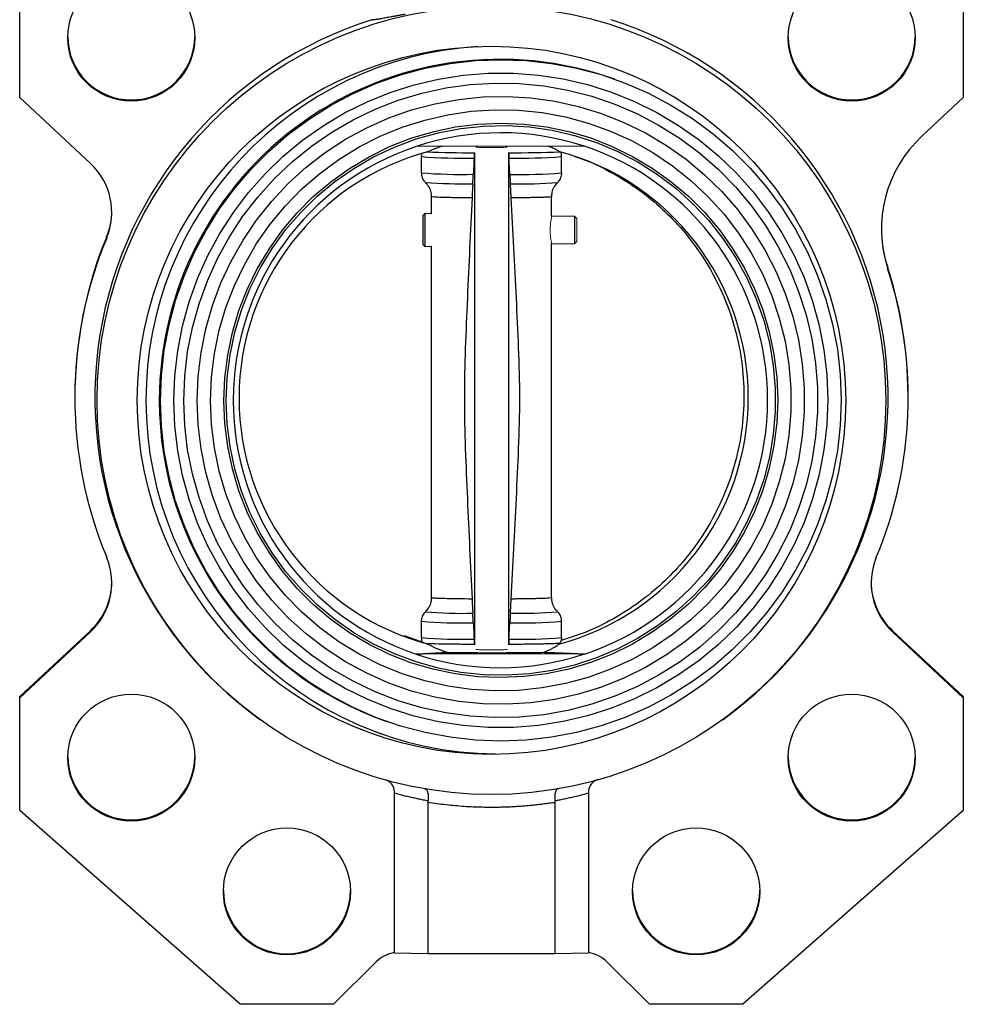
# Model space of a CAD drawing. Header units: millimetres. Extents: x 277 to 1383, y -326 to 567.
# Tile 7 of 17: x 568 to 709, y -12 to 135. Entities that reach past the tile are written whole.
import ezdxf

# ---------------------------------------------------------------- set-up
doc = ezdxf.new("R2010")
doc.units = ezdxf.units.MM

msp = doc.modelspace()

# ---------------------------------------------------------------- linework, layer by layer
at = {"color": 7, "linetype": 'Continuous', "lineweight": 25}
for p, q in [((567.66, 123.23), (567.66, 140.09)), ((708.81, 140.09), (708.81, 123.23)), ((656.65, 125.99), (656.47, 126.06)), ((578.25, 113.37), (567.66, 123.23)), ((708.81, 123.23), (702.61, 117.45)), ((652.15, 115.95), (626.98, 115.91)), ((635.68, 115.03), (635.68, 41.33)), ((640.79, 115.03), (640.79, 41.33)), ((627.73, 114.4), (627.73, 111.96)), ((648.73, 111.96), (648.73, 114.4)), ((629.23, 108.4), (629.23, 105.84)), ((647.23, 105.48), (647.23, 108.41)), ((628.27, 105.86), (627.98, 105.57)), ((627.98, 105.57), (627.98, 101.23)), ((629.23, 105.84), (628.27, 105.86)), ((628.27, 105.86), (628.27, 100.95)), ((650.69, 105.41), (647.23, 105.48)), ((650.98, 105.11), (650.69, 105.41)), ((650.69, 101.4), (650.69, 105.41)), ((580.67, 102.22), (580.67, 102.39)), ((650.69, 101.4), (650.98, 101.69)), ((627.98, 101.23), (628.27, 100.95)), ((628.27, 100.95), (629.23, 100.97)), ((629.23, 100.97), (629.23, 48.41)), ((647.23, 101.33), (650.69, 101.4)), ((647.23, 48.41), (647.23, 101.33)), ((697.49, 97.83), (697.49, 97.65)), ((575.9, 78.5), (575.9, 78.32)), ((700.57, 78.32), (700.57, 78.5)), ((627.73, 44.85), (627.73, 42.41)), ((648.73, 42.41), (648.73, 44.85)), ((567.66, 33.59), (578.25, 43.45)), ((567.66, 33.42), (578.25, 43.28)), ((578.25, 43.28), (578.25, 43.45)), ((698.22, 43.45), (708.81, 33.59)), ((698.22, 43.45), (698.22, 43.28)), ((698.22, 43.28), (708.81, 33.42)), ((628.17, 41.64), (625.23, 42.68)), ((627.92, 41.7), (628.06, 41.65)), ((648.54, 41.54), (648.41, 41.59)), ((652.15, 39.96), (626.98, 39.93)), ((567.66, 33.42), (567.66, 33.59)), ((567.66, 16.56), (567.66, 33.42)), ((708.81, 33.59), (708.81, 33.42)), ((708.81, 33.42), (708.81, 16.56)), ((603.58, 30.18), (603.77, 30.04)), ((622.42, 29.91), (622.6, 29.84)), ((672.7, 30.04), (672.89, 30.18)), ((620.51, 28.46), (621.75, 28.02)), ((623.73, -4.77), (623.73, 19.11)), ((628.73, 17.74), (628.73, -4.88)), ((647.73, 17.74), (647.73, -4.88)), ((652.73, 19.11), (652.73, -4.77)), ((600.62, -12.46), (567.66, 16.56)), ((708.81, 16.56), (675.85, -12.46)), ((623.73, -4.77), (628.73, -4.88)), ((628.73, -4.88), (647.73, -4.88)), ((647.73, -4.88), (652.73, -4.77)), ((620.96, -6.12), (614.62, -12.46)), ((661.85, -12.46), (655.5, -6.12)), ((614.62, -12.46), (600.62, -12.46)), ((675.85, -12.46), (661.85, -12.46))]:
    msp.add_line(p, q, dxfattribs=at)
at = {"color": 144, "linetype": 'Continuous', "lineweight": 18}
for p, q in [((650.98, 102.3), (650.98, 105.11)), ((650.98, 101.69), (650.98, 102.3))]:
    msp.add_line(p, q, dxfattribs=at)
at = {"color": 7, "linetype": 'Continuous', "lineweight": 25, "flags": 128}
for points in [[(588.72, 77.85), (588.86, 81.66), (589.29, 85.45), (590, 89.2), (590.98, 92.88), (592.24, 96.48), (593.76, 99.98), (595.54, 103.35), (597.57, 106.58), (599.83, 109.66), (602.31, 112.55), (605, 115.25), (607.89, 117.74), (610.95, 120.01), (614.17, 122.04), (617.54, 123.83), (621.03, 125.36), (624.62, 126.62), (628.3, 127.61), (632.04, 128.33), (635.82, 128.76), (639.63, 128.9), (643.43, 128.77), (647.21, 128.35), (650.96, 127.64), (654.63, 126.66), (658.23, 125.4), (661.72, 123.88), (665.08, 122.11), (668.3, 120.08), (671.37, 117.82), (674.25, 115.34), (676.94, 112.65), (679.43, 109.76), (681.69, 106.69), (683.71, 103.47), (685.49, 100.1), (687.02, 96.61), (688.27, 93.01), (689.26, 89.33), (689.97, 85.58), (690.39, 81.79), (690.53, 77.98), (690.39, 74.17), (689.97, 70.38), (689.26, 66.64), (688.27, 62.95), (687.02, 59.35), (685.49, 55.85), (683.71, 52.48), (681.69, 49.25), (679.43, 46.18), (676.94, 43.28), (674.25, 40.58), (671.37, 38.09), (668.3, 35.83), (665.08, 33.79), (661.72, 32.01), (658.23, 30.48), (654.63, 29.21), (650.96, 28.22), (647.21, 27.51), (643.43, 27.08), (639.63, 26.93), (635.82, 27.07), (632.04, 27.49), (628.3, 28.19), (624.62, 29.17), (621.03, 30.43), (617.54, 31.95), (614.17, 33.73), (610.95, 35.75), (607.89, 38.01), (605, 40.49), (602.31, 43.19), (599.83, 46.07), (597.57, 49.14), (595.54, 52.36), (593.76, 55.73), (592.24, 59.23), (590.98, 62.82), (590, 66.51), (589.29, 70.25), (588.86, 74.04), (588.72, 77.85)], [(590.72, 77.85), (590.86, 81.6), (591.29, 85.33), (592, 89.02), (593, 92.64), (594.26, 96.17), (595.8, 99.6), (597.59, 102.9), (599.62, 106.05), (601.89, 109.04), (604.39, 111.84), (607.09, 114.45), (609.98, 116.84), (613.04, 119), (616.26, 120.92), (619.62, 122.59), (623.1, 124), (626.67, 125.14), (630.32, 126), (634.02, 126.57), (637.75, 126.87), (641.5, 126.87), (645.24, 126.59), (648.94, 126.02), (652.59, 125.17), (656.16, 124.04), (659.64, 122.64), (662.99, 120.98), (666.21, 119.07), (669.28, 116.92), (672.17, 114.53), (674.87, 111.93), (677.36, 109.13), (679.63, 106.15), (681.67, 103.01), (683.46, 99.71), (684.99, 96.29), (686.26, 92.76), (687.25, 89.14), (687.96, 85.46), (688.39, 81.73), (688.54, 77.98), (688.39, 74.23), (687.96, 70.5), (687.25, 66.82), (686.26, 63.2), (684.99, 59.66), (683.46, 56.24), (681.67, 52.94), (679.63, 49.78), (677.36, 46.8), (674.87, 43.99), (672.17, 41.39), (669.28, 38.99), (666.21, 36.83), (662.99, 34.91), (659.64, 33.24), (656.16, 31.83), (652.59, 30.7), (648.94, 29.84), (645.24, 29.26), (641.5, 28.97), (637.75, 28.96), (634.02, 29.24), (630.32, 29.81), (626.67, 30.66), (623.1, 31.79), (619.62, 33.19), (616.26, 34.85), (613.04, 36.76), (609.98, 38.92), (607.09, 41.3), (604.39, 43.9), (601.89, 46.7), (599.62, 49.68), (597.59, 52.83), (595.8, 56.12), (594.26, 59.54), (593, 63.07), (592, 66.69), (591.29, 70.38), (590.86, 74.1), (590.72, 77.85)], [(592.22, 77.85), (592.36, 81.53), (592.78, 85.19), (593.49, 88.81), (594.48, 92.36), (595.74, 95.82), (597.26, 99.17), (599.03, 102.4), (601.06, 105.48), (603.31, 108.39), (605.78, 111.12), (608.45, 113.66), (611.31, 115.97), (614.35, 118.06), (617.53, 119.9), (620.85, 121.5), (624.28, 122.83), (627.8, 123.89), (631.39, 124.67), (635.04, 125.18), (638.71, 125.4), (642.38, 125.33), (646.04, 124.98), (649.67, 124.34), (653.23, 123.43), (656.7, 122.24), (660.08, 120.79), (663.33, 119.07), (666.44, 117.11), (669.39, 114.92), (672.16, 112.5), (674.74, 109.88), (677.1, 107.06), (679.24, 104.06), (681.14, 100.91), (682.79, 97.62), (684.18, 94.22), (685.3, 90.71), (686.15, 87.13), (686.72, 83.49), (687, 79.82), (687, 76.14), (686.72, 72.46), (686.15, 68.83), (685.3, 65.24), (684.18, 61.73), (682.79, 58.32), (681.14, 55.03), (679.24, 51.87), (677.1, 48.87), (674.74, 46.05), (672.16, 43.42), (669.39, 40.99), (666.44, 38.79), (663.33, 36.82), (660.08, 35.1), (656.7, 33.64), (653.23, 32.44), (649.67, 31.52), (646.04, 30.87), (642.38, 30.51), (638.71, 30.44), (635.04, 30.64), (631.39, 31.14), (627.8, 31.91), (624.28, 32.96), (620.85, 34.29), (617.53, 35.87), (614.35, 37.71), (611.31, 39.79), (608.45, 42.1), (605.78, 44.62), (603.31, 47.34), (601.06, 50.25), (599.03, 53.33), (597.26, 56.55), (595.74, 59.9), (594.48, 63.36), (593.49, 66.9), (592.78, 70.52), (592.36, 74.17), (592.22, 77.85)], [(594.21, 77.86), (594.35, 81.47), (594.78, 85.06), (595.5, 88.61), (596.49, 92.09), (597.76, 95.48), (599.29, 98.76), (601.07, 101.9), (603.1, 104.9), (605.36, 107.72), (607.83, 110.36), (610.51, 112.79), (613.37, 115), (616.4, 116.98), (619.57, 118.71), (622.88, 120.18), (626.28, 121.38), (629.77, 122.31), (633.33, 122.96), (636.92, 123.32), (640.53, 123.4), (644.14, 123.19), (647.71, 122.69), (651.24, 121.91), (654.69, 120.85), (658.05, 119.52), (661.29, 117.93), (664.39, 116.08), (667.34, 114), (670.11, 111.68), (672.69, 109.15), (675.06, 106.43), (677.2, 103.52), (679.11, 100.45), (680.77, 97.24), (682.17, 93.91), (683.3, 90.47), (684.15, 86.96), (684.72, 83.39), (685.01, 79.78), (685.01, 76.17), (684.72, 72.56), (684.15, 68.99), (683.3, 65.47), (682.17, 62.04), (680.77, 58.7), (679.11, 55.48), (677.2, 52.41), (675.06, 49.5), (672.69, 46.77), (670.11, 44.23), (667.34, 41.91), (664.39, 39.81), (661.29, 37.96), (658.05, 36.36), (654.69, 35.02), (651.24, 33.95), (647.71, 33.16), (644.14, 32.66), (640.53, 32.44), (636.92, 32.5), (633.33, 32.86), (629.77, 33.5), (626.28, 34.42), (622.88, 35.61), (619.57, 37.08), (616.4, 38.8), (613.37, 40.76), (610.51, 42.97), (607.83, 45.39), (605.36, 48.02), (603.1, 50.84), (601.07, 53.83), (599.29, 56.97), (597.76, 60.25), (596.49, 63.63), (595.5, 67.11), (594.78, 70.65), (594.35, 74.24), (594.21, 77.86)], [(596.21, 77.86), (596.35, 81.4), (596.78, 84.93), (597.5, 88.4), (598.5, 91.81), (599.77, 95.12), (601.31, 98.32), (603.1, 101.38), (605.14, 104.29), (607.4, 107.02), (609.88, 109.56), (612.56, 111.88), (615.41, 113.98), (618.43, 115.84), (621.59, 117.45), (624.87, 118.8), (628.25, 119.87), (631.7, 120.67), (635.21, 121.17), (638.74, 121.4), (642.28, 121.33), (645.81, 120.97), (649.29, 120.33), (652.71, 119.4), (656.04, 118.2), (659.26, 116.73), (662.35, 115), (665.29, 113.03), (668.06, 110.82), (670.64, 108.39), (673.02, 105.76), (675.17, 102.95), (677.08, 99.97), (678.75, 96.84), (680.15, 93.58), (681.29, 90.22), (682.15, 86.78), (682.72, 83.28), (683.01, 79.75), (683.01, 76.2), (682.72, 72.66), (682.15, 69.16), (681.29, 65.72), (680.15, 62.36), (678.75, 59.1), (677.08, 55.96), (675.17, 52.98), (673.02, 50.16), (670.64, 47.52), (668.06, 45.09), (665.29, 42.87), (662.35, 40.89), (659.26, 39.15), (656.04, 37.67), (652.71, 36.46), (649.29, 35.53), (645.81, 34.88), (642.28, 34.51), (638.74, 34.43), (635.21, 34.65), (631.7, 35.15), (628.25, 35.93), (624.87, 37), (621.59, 38.33), (618.43, 39.93), (615.41, 41.79), (612.56, 43.88), (609.88, 46.2), (607.4, 48.73), (605.14, 51.46), (603.1, 54.36), (601.31, 57.41), (599.77, 60.61), (598.5, 63.92), (597.5, 67.32), (596.78, 70.79), (596.35, 74.32), (596.21, 77.86)], [(598.2, 77.86), (598.35, 81.29), (598.77, 84.69), (599.47, 88.05), (600.45, 91.34), (601.69, 94.53), (603.2, 97.62), (604.95, 100.56), (606.94, 103.36), (609.15, 105.98), (611.57, 108.41), (614.18, 110.63), (616.97, 112.62), (619.91, 114.38), (622.99, 115.89), (626.18, 117.14), (629.46, 118.12), (632.81, 118.83), (636.21, 119.26), (639.63, 119.41), (643.05, 119.27), (646.45, 118.85), (649.8, 118.15), (653.08, 117.18), (656.27, 115.93), (659.34, 114.43), (662.28, 112.68), (665.07, 110.69), (667.68, 108.48), (670.1, 106.06), (672.32, 103.44), (674.31, 100.65), (676.06, 97.71), (677.56, 94.63), (678.81, 91.44), (679.78, 88.15), (680.49, 84.8), (680.91, 81.4), (681.05, 77.97), (680.91, 74.54), (680.49, 71.14), (679.78, 67.78), (678.81, 64.5), (677.56, 61.3), (676.06, 58.22), (674.31, 55.27), (672.32, 52.48), (670.1, 49.86), (667.68, 47.43), (665.07, 45.21), (662.28, 43.21), (659.34, 41.45), (656.27, 39.94), (653.08, 38.69), (649.8, 37.71), (646.45, 37), (643.05, 36.57), (639.63, 36.43), (636.21, 36.56), (632.81, 36.98), (629.46, 37.68), (626.18, 38.66), (622.99, 39.9), (619.91, 41.4), (616.97, 43.15), (614.18, 45.14), (611.57, 47.35), (609.15, 49.78), (606.94, 52.39), (604.95, 55.18), (603.2, 58.12), (601.69, 61.2), (600.45, 64.39), (599.47, 67.68), (598.77, 71.03), (598.35, 74.44), (598.2, 77.86)], [(598.55, 77.86), (598.7, 81.31), (599.13, 84.72), (599.84, 88.1), (600.84, 91.4), (602.1, 94.6), (603.63, 97.69), (605.42, 100.64), (607.44, 103.43), (609.69, 106.04), (612.14, 108.45), (614.79, 110.65), (617.62, 112.62), (620.6, 114.35), (623.71, 115.82), (626.94, 117.03), (630.25, 117.96), (633.63, 118.61), (637.05, 118.97), (640.49, 119.05), (643.92, 118.84), (647.32, 118.34), (650.67, 117.56), (653.95, 116.5), (657.12, 115.16), (660.16, 113.57), (663.07, 111.73), (665.81, 109.65), (668.37, 107.35), (670.72, 104.84), (672.86, 102.14), (674.76, 99.27), (676.42, 96.26), (677.82, 93.11), (678.95, 89.86), (679.8, 86.52), (680.38, 83.13), (680.67, 79.69), (680.67, 76.25), (680.38, 72.81), (679.8, 69.42), (678.95, 66.08), (677.82, 62.82), (676.42, 59.67), (674.76, 56.65), (672.86, 53.78), (670.72, 51.08), (668.37, 48.56), (665.81, 46.25), (663.07, 44.16), (660.16, 42.31), (657.12, 40.71), (653.95, 39.37), (650.67, 38.31), (647.32, 37.51), (643.92, 37.01), (640.49, 36.79), (637.05, 36.85), (633.63, 37.21), (630.25, 37.85), (626.94, 38.77), (623.71, 39.97), (620.6, 41.43), (617.62, 43.15), (614.79, 45.11), (612.14, 47.31), (609.69, 49.71), (607.44, 52.32), (605.42, 55.11), (603.63, 58.05), (602.1, 61.13), (600.84, 64.34), (599.84, 67.63), (599.13, 71), (598.7, 74.42), (598.55, 77.86)]]:
    msp.add_lwpolyline(points, dxfattribs=at)
at = {"color": 7, "linetype": 'Continuous', "lineweight": 25}
for centre, radius in [((584.35, 132.19), 9.5), ((692.12, 132.19), 9.5), ((638.22, 77.92), 58.99), ((638.23, 77.92), 52.99), ((584.35, 24.46), 9.5), ((692.11, 24.45), 9.5), ((607.62, 4.43), 9.5), ((668.85, 4.43), 9.5)]:
    msp.add_circle(centre, radius, dxfattribs=at)
for centre, radius, start, end in [((638.22, 78.32), 59.31, 107.5299, 234.2666), ((638.25, 78.32), 59.31, 305.7334, 72.4701), ((584.35, 132.37), 9.5, 180.0101, 359.9899), ((692.12, 132.37), 9.5, 180.0101, 359.9899), ((639.57, 77.94), 53.03, 93.6598, 180.031), ((639.52, 77.97), 50.98, 70.5839, 180.0651), ((639.62, 78.06), 39.9, 71.6879, 108.4611), ((715.55, 103.55), 18.99, 132.9485, 198.0742), ((639.64, 77.92), 40.05, 108.4321, 251.5672), ((638.62, 78.28), 38.15, 104.8815, 255.1185), ((636.19, 361.59), 246.62, 268.2287, 269.8821), ((641.01, 307.31), 192.34, 269.935, 272.2458), ((638.49, 78.31), 38.15, 284.8815, 75.1185), ((639.49, 77.95), 40.05, 288.4321, 71.5672), ((571.43, 106.05), 10, 337.4496, 47.0516), ((571.43, 106.22), 10, 337.4486, 359.9999), ((715.55, 103.72), 18.99, 180.0001, 198.0753), ((638.21, 78.5), 62.3, 157.4486, 179.9999), ((638.21, 78.32), 62.3, 157.4485, 202.5515), ((638.26, 78.32), 62.3, 337.4485, 18.0753), ((638.26, 78.5), 62.3, 0.0001, 18.0753), ((639.41, 77.86), 52.86, 179.9404, 269.3856), ((639.44, 77.88), 50.9, 179.959, 250.4664), ((571.43, 50.6), 10, 312.9484, 22.5504), ((705.03, 50.6), 10, 157.4496, 227.0516), ((571.43, 50.77), 10, 312.9493, 359.9988), ((705.03, 50.77), 10, 180.0012, 227.0507), ((639.52, 77.81), 39.9, 251.6879, 288.4611), ((584.35, 24.63), 9.5, 180.0101, 359.9899), ((692.12, 24.63), 9.5, 180.0101, 359.9899), ((607.62, 4.6), 9.5, 180.0101, 359.9899), ((668.85, 4.6), 9.5, 180.0101, 359.9899), ((624.5, -9.66), 5, 98.8123, 134.9923), ((651.97, -9.66), 5, 45.008, 81.1874)]:
    msp.add_arc(centre, radius, start, end, dxfattribs=at)
at = {"color": 8, "linetype": 'Continuous', "lineweight": 25}
for centre, radius, start, end in [((633.97, 196.85), 82.69, 265.6761, 271.151), ((642.5, 196.77), 82.61, 268.8488, 274.3259), ((633.73, 186.91), 75.18, 265.4279, 271.3609), ((633.88, 181.63), 71.31, 265.5394, 271.2473), ((642.75, 186.67), 74.95, 268.639, 274.5778), ((642.73, 172.95), 62.64, 268.4712, 274.9458), ((633.66, 102.82), 56.78, 264.6433, 271.7894), ((642.71, 109.72), 63.67, 268.5097, 274.8819), ((633.73, 119.8), 75.19, 265.4282, 271.3608), ((642.75, 119.57), 74.96, 268.6392, 274.5775), ((633.57, 110.6), 68.43, 265.1047, 271.722), ((642.9, 110.52), 68.36, 268.2776, 274.8976)]:
    msp.add_arc(centre, radius, start, end, dxfattribs=at)
at = {"color": 7, "linetype": 'Continuous', "lineweight": 25}
for points, knots in [([(620.35, 134.88), (620.38, 134.88), (620.43, 134.89), (620.52, 134.89), (620.62, 134.9), (620.73, 134.92), (620.85, 134.93), (620.98, 134.95), (621.13, 134.97), (621.28, 135), (621.44, 135.02), (621.61, 135.05), (621.93, 135.11), (622.44, 135.2), (623.1, 135.32), (623.7, 135.43), (624.21, 135.52), (624.75, 135.62), (625.13, 135.68), (625.33, 135.72)], [0, 0, 0, 0, 0.0400036, 0.0799664, 0.1199036, 0.1598305, 0.1997622, 0.239714, 0.2797008, 0.3197379, 0.3598403, 0.4000229, 0.4403004, 0.5714079, 0.7028447, 0.7771106, 0.851332, 0.9255986, 1, 1, 1, 1]), ([(630.84, 115.92), (630.54, 115.83), (629.68, 115.56), (629.16, 115.32), (628.82, 115.16)], [0, 0, 0, 0, 0.336305, 1, 1, 1, 1]), ([(635.66, 114.97), (635.66, 114.96), (635.66, 114.81), (635.65, 114.52), (635.63, 114.26), (635.63, 114.18)], [0, 0, 0, 0, 0.0597909, 0.6930424, 1, 1, 1, 1]), ([(640.8, 114.97), (640.81, 114.96), (640.81, 114.81), (640.83, 114.52), (640.84, 114.26), (640.84, 114.18)], [0, 0, 0, 0, 0.0572458, 0.6908152, 1, 1, 1, 1]), ([(648.29, 115.18), (648.05, 115.34), (647.69, 115.58), (646.95, 115.85), (646.71, 115.94)], [0, 0, 0, 0, 0.663571, 1, 1, 1, 1]), ([(648.72, 114.4), (648.72, 114.59), (648.71, 114.85), (648.57, 115.06), (648.54, 115.11)], [0, 0, 0, 0, 0.739603, 1, 1, 1, 1]), ([(627.81, 114.79), (627.77, 114.68), (627.72, 114.55), (627.74, 114.41), (627.74, 114.4)], [0, 0, 0, 0, 0.872997, 1, 1, 1, 1]), ([(650.63, 114.42), (651.17, 114.25), (653.2, 113.6), (656.47, 111.93), (660.35, 109.49), (663.8, 106.64), (666.83, 103.51), (669.81, 99.62), (672.49, 94.92), (674.57, 89.44), (675.74, 83.97), (676.12, 78.57), (675.74, 73.18), (674.57, 67.71), (672.49, 62.22), (669.81, 57.51), (666.83, 53.61), (663.81, 50.47), (660.35, 47.62), (656.48, 45.15), (652.56, 43.21), (649.86, 42.37), (648.65, 42)], [0, 0, 0, 0, 0.017678, 0.066822, 0.114712, 0.161346, 0.206726, 0.25085, 0.314646, 0.375621, 0.433776, 0.48911, 0.544444, 0.602599, 0.663575, 0.72737, 0.771495, 0.816874, 0.863509, 0.911398, 0.960543, 1, 1, 1, 1]), ([(627.74, 111.96), (627.76, 111.73), (627.81, 111.26), (628.09, 110.75), (628.33, 110.56), (628.39, 110.51)], [0, 0, 0, 0, 0.4225456, 0.859536, 1, 1, 1, 1]), ([(635.44, 110.33), (635.44, 110.42), (635.45, 110.52), (635.46, 110.73), (635.47, 110.85), (635.48, 111.09), (635.49, 111.21), (635.5, 111.48), (635.51, 111.61), (635.51, 111.75)], [0, 0, 0, 0, 0.25, 0.25, 0.5, 0.5, 0.75, 0.75, 1, 1, 1, 1]), ([(640.97, 111.75), (640.98, 111.61), (640.99, 111.48), (641, 111.22), (641.01, 111.09), (641.03, 110.73), (641.04, 110.51), (641.06, 110.33)], [0, 0, 0, 0, 0.25, 0.25, 0.5, 0.5, 1, 1, 1, 1]), ([(648.06, 110.48), (648.13, 110.54), (648.37, 110.74), (648.62, 111.25), (648.77, 111.72), (648.73, 111.96), (648.73, 111.97)], [0, 0, 0, 0, 0.163894, 0.565648, 0.98754, 1, 1, 1, 1]), ([(628.35, 110.48), (628.45, 110.39), (628.75, 110.1), (629.07, 109.45), (629.25, 108.82), (629.22, 108.46), (629.21, 108.4)], [0, 0, 0, 0, 0.175576, 0.539185, 0.912398, 1, 1, 1, 1]), ([(635.44, 110.33), (635.43, 110.2), (635.42, 110.05), (635.4, 109.73), (635.39, 109.56), (635.37, 109.2), (635.36, 109.01), (635.34, 108.62), (635.33, 108.42), (635.32, 108.21)], [0, 0, 0, 0, 0.25, 0.25, 0.5, 0.5, 0.75, 0.75, 1, 1, 1, 1]), ([(641.18, 108.22), (641.17, 108.42), (641.16, 108.62), (641.14, 109.01), (641.13, 109.2), (641.11, 109.56), (641.1, 109.73), (641.08, 110.05), (641.07, 110.2), (641.06, 110.33)], [0, 0, 0, 0, 0.25, 0.25, 0.5, 0.5, 0.75, 0.75, 1, 1, 1, 1]), ([(647.26, 108.39), (647.26, 108.62), (647.28, 109.13), (647.57, 109.87), (647.93, 110.28), (648.09, 110.47)], [0, 0, 0, 0, 0.290157, 0.669219, 1, 1, 1, 1]), ([(635.32, 108.21), (635.08, 103.21), (634.84, 98.21), (634.51, 90.71), (634.4, 88.21), (634.23, 83.21), (634.17, 80.71), (634.17, 75.71), (634.23, 73.21), (634.4, 68.22), (634.51, 65.72), (634.84, 58.23), (635.08, 53.23), (635.32, 48.23)], [0, 0, 0, 0, 0.25, 0.25, 0.375, 0.375, 0.5, 0.5, 0.625, 0.625, 0.75, 0.75, 1, 1, 1, 1]), ([(641.18, 48.23), (641.45, 53.24), (641.71, 58.24), (642.08, 65.75), (642.2, 68.26), (642.39, 73.26), (642.46, 75.77), (642.46, 80.77), (642.39, 83.26), (642.2, 88.25), (642.08, 90.75), (641.71, 98.24), (641.45, 103.23), (641.18, 108.22)], [0, 0, 0, 0, 0.25, 0.25, 0.375, 0.375, 0.5, 0.5, 0.625, 0.625, 0.75, 0.75, 1, 1, 1, 1]), ([(629.21, 48.42), (629.21, 48.2), (629.19, 47.68), (628.89, 46.93), (628.53, 46.51), (628.36, 46.32)], [0, 0, 0, 0, 0.286861, 0.661125, 1, 1, 1, 1]), ([(635.32, 48.23), (635.33, 48.03), (635.34, 47.83), (635.36, 47.44), (635.37, 47.24), (635.39, 46.87), (635.4, 46.7), (635.42, 46.37), (635.43, 46.21), (635.44, 46.07)], [0, 0, 0, 0, 0.25, 0.25, 0.5, 0.5, 0.75, 0.75, 1, 1, 1, 1]), ([(641.06, 46.07), (641.07, 46.21), (641.08, 46.37), (641.1, 46.69), (641.11, 46.87), (641.13, 47.24), (641.14, 47.43), (641.16, 47.82), (641.17, 48.03), (641.18, 48.23)], [0, 0, 0, 0, 0.25, 0.25, 0.5, 0.5, 0.75, 0.75, 1, 1, 1, 1]), ([(648.09, 46.35), (648, 46.44), (647.71, 46.72), (647.4, 47.36), (647.21, 47.99), (647.25, 48.35), (647.26, 48.42)], [0, 0, 0, 0, 0.163716, 0.532647, 0.911324, 1, 1, 1, 1]), ([(628.38, 46.3), (628.32, 46.25), (628.09, 46.06), (627.85, 45.56), (627.69, 45.09), (627.74, 44.85), (627.74, 44.85)], [0, 0, 0, 0, 0.1457, 0.556415, 0.987717, 1, 1, 1, 1]), ([(635.51, 44.63), (635.51, 44.77), (635.5, 44.9), (635.49, 45.16), (635.48, 45.29), (635.46, 45.66), (635.45, 45.88), (635.44, 46.07)], [0, 0, 0, 0, 0.25, 0.25, 0.5, 0.5, 1, 1, 1, 1]), ([(641.06, 46.07), (641.05, 45.98), (641.04, 45.88), (641.03, 45.66), (641.02, 45.54), (641.01, 45.29), (641, 45.16), (640.99, 44.9), (640.98, 44.77), (640.97, 44.63)], [0, 0, 0, 0, 0.25, 0.25, 0.5, 0.5, 0.75, 0.75, 1, 1, 1, 1]), ([(648.73, 44.85), (648.71, 45.08), (648.66, 45.55), (648.37, 46.07), (648.12, 46.27), (648.05, 46.32)], [0, 0, 0, 0, 0.413006, 0.840235, 1, 1, 1, 1]), ([(627.74, 42.41), (627.75, 42.22), (627.75, 41.97), (627.88, 41.77), (627.91, 41.73)], [0, 0, 0, 0, 0.777721, 1, 1, 1, 1]), ([(628.46, 41.51), (628.52, 41.49), (628.63, 41.46), (628.76, 41.43), (628.82, 41.41)], [0, 0, 0, 0, 0.494964, 1, 1, 1, 1]), ([(635.68, 41.39), (634.7, 41.4), (632.7, 41.41), (630.16, 41.45), (629.03, 41.49), (628.46, 41.51)], [0, 0, 0, 0, 0.328006, 0.664003, 1, 1, 1, 1]), ([(628.82, 41.41), (628.86, 41.38), (628.95, 41.33), (629.09, 41.25), (629.25, 41.17), (629.42, 41.08), (629.61, 40.99), (629.81, 40.9), (630.06, 40.79), (630.39, 40.65), (630.78, 40.5), (631.15, 40.36), (631.44, 40.27), (631.59, 40.22), (631.65, 40.2)], [0, 0, 0, 0, 0.066089, 0.134496, 0.205269, 0.278459, 0.354115, 0.432291, 0.513041, 0.62464, 0.758282, 0.879415, 0.950079, 1, 1, 1, 1]), ([(635.63, 42.2), (635.64, 42.02), (635.65, 41.74), (635.66, 41.5), (635.66, 41.41)], [0, 0, 0, 0, 0.625478, 1, 1, 1, 1]), ([(640.84, 42.2), (640.83, 42.02), (640.82, 41.74), (640.81, 41.5), (640.8, 41.41)], [0, 0, 0, 0, 0.624983, 1, 1, 1, 1]), ([(648.54, 41.54), (648.09, 41.52), (647.19, 41.47), (644.86, 41.43), (642.67, 41.4), (641.24, 41.39), (640.85, 41.39)], [0, 0, 0, 0, 0.296665, 0.59333, 0.889995, 1, 1, 1, 1]), ([(646.02, 40.21), (646.09, 40.24), (646.22, 40.29), (646.41, 40.36), (646.58, 40.44), (646.82, 40.54), (647.09, 40.67), (647.4, 40.83), (647.68, 40.99), (647.93, 41.15), (648.13, 41.3), (648.23, 41.39), (648.29, 41.43)], [0, 0, 0, 0, 0.060921, 0.121517, 0.181788, 0.241734, 0.366112, 0.486984, 0.626602, 0.75846, 0.882836, 1, 1, 1, 1]), ([(648.29, 41.43), (648.33, 41.45), (648.43, 41.49), (648.5, 41.52), (648.54, 41.54)], [0, 0, 0, 0, 0.505036, 1, 1, 1, 1]), ([(648.54, 41.69), (648.56, 41.72), (648.69, 41.91), (648.76, 42.19), (648.73, 42.4), (648.72, 42.41)], [0, 0, 0, 0, 0.146864, 0.932023, 1, 1, 1, 1]), ([(626.98, 39.93), (627.09, 39.94), (627.3, 39.95), (627.63, 39.98), (627.96, 40), (628.29, 40.02), (628.62, 40.04), (628.95, 40.06), (629.28, 40.08), (629.62, 40.1), (629.95, 40.12), (630.29, 40.13), (630.62, 40.15), (630.96, 40.17), (631.3, 40.18), (631.54, 40.19), (631.65, 40.2)], [0, 0, 0, 0, 0.08676, 0.171119, 0.253085, 0.332666, 0.409872, 0.484714, 0.557203, 0.627352, 0.695174, 0.760686, 0.823904, 0.884848, 0.943539, 1, 1, 1, 1]), ([(631.65, 40.2), (632.73, 40.18), (633.92, 40.17), (636.41, 40.16), (637.7, 40.15), (640.26, 40.16), (641.52, 40.16), (643.91, 40.18), (645.03, 40.2), (646.02, 40.21)], [0, 0, 0, 0, 0.25, 0.25, 0.5, 0.5, 0.75, 0.75, 1, 1, 1, 1]), ([(646.02, 40.21), (646.13, 40.21), (646.35, 40.2), (646.68, 40.19), (647.01, 40.18), (647.34, 40.17), (647.67, 40.16), (648.01, 40.15), (648.34, 40.13), (648.68, 40.12), (649.02, 40.11), (649.36, 40.09), (649.7, 40.08), (650.05, 40.06), (650.4, 40.05), (650.74, 40.03), (651.1, 40.01), (651.45, 40), (651.8, 39.98), (652.04, 39.97), (652.15, 39.96)], [0, 0, 0, 0, 0.0437071, 0.0887611, 0.1351738, 0.1829558, 0.232117, 0.2826663, 0.3346121, 0.3879618, 0.4427226, 0.4989009, 0.5565028, 0.6155339, 0.6759993, 0.737904, 0.8012523, 0.8660485, 0.9322965, 1, 1, 1, 1]), ([(623.73, 19.25), (623.71, 19.47), (623.67, 19.93), (623.32, 20.52), (622.98, 20.83), (622.7, 21), (622.59, 21.06), (622.5, 21.09), (622.46, 21.1)], [0, 0, 0, 0, 0.272757, 0.544616, 0.834442, 0.865785, 0.956986, 1, 1, 1, 1]), ([(654.19, 21.17), (654.16, 21.16), (654.06, 21.13), (653.87, 21.05), (653.61, 20.91), (653.36, 20.72), (653.14, 20.47), (652.97, 20.21), (652.85, 19.94), (652.78, 19.69), (652.74, 19.47), (652.74, 19.32), (652.73, 19.25)], [0, 0, 0, 0, 0.0430349, 0.1251815, 0.2492168, 0.3872777, 0.4991615, 0.6295432, 0.7490014, 0.8351997, 0.9189667, 1, 1, 1, 1]), ([(623.73, 19.11), (623.73, 19.14), (623.73, 19.18), (623.73, 19.23), (623.73, 19.25)], [0, 0, 0, 0, 0.501202, 1, 1, 1, 1]), ([(628.24, 19.81), (628.26, 19.8), (628.28, 19.8), (628.33, 19.78), (628.39, 19.75), (628.45, 19.7), (628.53, 19.61), (628.61, 19.48), (628.69, 19.26), (628.74, 18.99), (628.77, 18.71), (628.78, 18.45), (628.77, 18.21), (628.75, 18.05), (628.75, 17.97)], [0, 0, 0, 0, 0.035491, 0.076872, 0.124354, 0.212412, 0.248921, 0.385546, 0.498819, 0.628684, 0.748621, 0.834243, 0.918187, 1, 1, 1, 1]), ([(648.22, 19.81), (648.2, 19.8), (648.17, 19.79), (648.12, 19.77), (648.07, 19.74), (648.03, 19.71), (648, 19.68), (647.94, 19.61), (647.86, 19.48), (647.78, 19.26), (647.72, 18.99), (647.69, 18.72), (647.69, 18.45), (647.7, 18.21), (647.71, 18.05), (647.72, 17.97)], [0, 0, 0, 0, 0.0529352, 0.1012924, 0.1450719, 0.1842738, 0.2188978, 0.2489439, 0.3807809, 0.498838, 0.6273852, 0.7486321, 0.8337241, 0.9174493, 1, 1, 1, 1]), ([(652.73, 19.25), (652.73, 19.23), (652.73, 19.18), (652.73, 19.14), (652.73, 19.11)], [0, 0, 0, 0, 0.498798, 1, 1, 1, 1]), ([(628.75, 17.97), (628.51, 18.01), (628.03, 18.1), (627.31, 18.25), (626.59, 18.41), (625.87, 18.57), (625.16, 18.74), (624.44, 18.92), (623.97, 19.05), (623.73, 19.11)], [0, 0, 0, 0, 0.1433683, 0.2865484, 0.4295509, 0.5723866, 0.7150662, 0.8576004, 1, 1, 1, 1]), ([(647.73, 17.74), (647.47, 17.7), (646.95, 17.62), (646.16, 17.51), (645.37, 17.41), (644.58, 17.33), (643.79, 17.25), (643, 17.18), (642.21, 17.13), (641.41, 17.08), (640.62, 17.04), (639.83, 17.02), (639.03, 17), (638.04, 17), (636.87, 17.01), (635.51, 17.05), (634.15, 17.13), (632.79, 17.24), (631.44, 17.37), (630.08, 17.54), (629.18, 17.67), (628.73, 17.74)], [0, 0, 0, 0, 0.041729, 0.083424, 0.125091, 0.166737, 0.208369, 0.249995, 0.29162, 0.333254, 0.374902, 0.416571, 0.45827, 0.500003, 0.571517, 0.642943, 0.714316, 0.785673, 0.857049, 0.928479, 1, 1, 1, 1]), ([(652.73, 19.11), (652.5, 19.05), (652.02, 18.92), (651.31, 18.74), (650.6, 18.57), (649.88, 18.41), (649.16, 18.25), (648.44, 18.1), (647.96, 18.01), (647.72, 17.97)], [0, 0, 0, 0, 0.1423947, 0.2849255, 0.4276034, 0.5704391, 0.7134433, 0.8566267, 1, 1, 1, 1])]:
    msp.add_open_spline(points, degree=3, knots=knots, dxfattribs=at)
at = {"color": 144, "linetype": 'Continuous', "lineweight": 18}
for points, knots in [([(640.6, 115.81), (640.51, 115.8), (640.4, 115.8), (640.15, 115.78), (640.01, 115.78), (639.74, 115.77), (639.64, 115.76), (639.43, 115.76), (639.31, 115.75), (639.05, 115.75), (638.9, 115.75), (638.58, 115.74), (638.41, 115.74), (638.14, 115.74), (638.05, 115.74), (637.88, 115.74), (637.79, 115.74), (637.55, 115.75), (637.41, 115.75), (637.15, 115.75), (637.03, 115.76), (636.82, 115.76), (636.72, 115.77), (636.46, 115.78), (636.32, 115.78), (636.07, 115.8), (635.96, 115.8), (635.87, 115.81)], [0, 0, 0, 0, 0.125, 0.125, 0.25, 0.25, 0.3125, 0.3125, 0.375, 0.375, 0.4375, 0.4375, 0.5, 0.5, 0.53125, 0.53125, 0.5625, 0.5625, 0.625, 0.625, 0.6875, 0.6875, 0.75, 0.75, 0.875, 0.875, 1, 1, 1, 1]), ([(647.23, 101.4), (647.23, 101.4), (647.23, 101.41), (647.22, 101.46), (647.21, 101.49), (647.19, 101.59), (647.18, 101.65), (647.15, 101.79), (647.14, 101.87), (647.09, 102.14), (647.06, 102.36), (647.03, 102.72), (647.02, 102.84), (647.01, 103.1), (647.01, 103.23), (647.01, 103.49), (647.01, 103.62), (647.02, 103.88), (647.03, 104.01), (647.06, 104.37), (647.09, 104.6), (647.14, 104.88), (647.15, 104.97), (647.18, 105.12), (647.19, 105.18), (647.21, 105.29), (647.22, 105.33), (647.23, 105.38), (647.23, 105.4), (647.23, 105.4)], [0, 0, 0, 0, 0.0625, 0.0625, 0.125, 0.125, 0.1875, 0.1875, 0.25, 0.25, 0.375, 0.375, 0.4375, 0.4375, 0.5, 0.5, 0.5625, 0.5625, 0.625, 0.625, 0.75, 0.75, 0.8125, 0.8125, 0.875, 0.875, 0.9375, 0.9375, 1, 1, 1, 1]), ([(635.88, 40.63), (635.97, 40.62), (636.08, 40.62), (636.33, 40.6), (636.47, 40.6), (636.74, 40.59), (636.83, 40.58), (637.05, 40.58), (637.16, 40.57), (637.42, 40.57), (637.57, 40.57), (637.89, 40.56), (638.06, 40.56), (638.33, 40.56), (638.42, 40.56), (638.59, 40.56), (638.67, 40.56), (638.91, 40.57), (639.05, 40.57), (639.31, 40.57), (639.43, 40.58), (639.64, 40.58), (639.74, 40.59), (640, 40.6), (640.14, 40.6), (640.39, 40.62), (640.5, 40.62), (640.59, 40.63)], [0, 0, 0, 0, 0.125, 0.125, 0.25, 0.25, 0.3125, 0.3125, 0.375, 0.375, 0.4375, 0.4375, 0.5, 0.5, 0.53125, 0.53125, 0.5625, 0.5625, 0.625, 0.625, 0.6875, 0.6875, 0.75, 0.75, 0.875, 0.875, 1, 1, 1, 1])]:
    msp.add_open_spline(points, degree=3, knots=knots, dxfattribs=at)
at = {"color": 7, "linetype": 'Continuous', "lineweight": 25}
for points in [[(635.63, 114.18), (635.59, 113.37), (635.55, 112.56), (635.51, 111.75)], [(640.97, 111.75), (640.93, 112.56), (640.89, 113.37), (640.84, 114.18)], [(635.51, 44.63), (635.55, 43.82), (635.59, 43.01), (635.63, 42.2)], [(640.84, 42.2), (640.89, 43.01), (640.93, 43.82), (640.97, 44.63)], [(628.73, 17.74), (628.73, 17.82), (628.74, 17.89), (628.75, 17.97)], [(647.72, 17.97), (647.73, 17.89), (647.73, 17.82), (647.73, 17.74)]]:
    msp.add_open_spline(points, degree=3, dxfattribs=at)
at = {"color": 8, "linetype": 'Continuous', "lineweight": 25}
for points, knots in [([(635.32, 108.21), (635.17, 108.22), (634.82, 108.22), (634.3, 108.22), (633.79, 108.23), (633.31, 108.23), (632.83, 108.24), (632.27, 108.25), (631.6, 108.26), (630.56, 108.29), (629.48, 108.33), (629.32, 108.37), (629.23, 108.39)], [0, 0, 0, 0, 0.042052, 0.10065, 0.152949, 0.199022, 0.250679, 0.309553, 0.39309, 0.501269, 0.750816, 1, 1, 1, 1]), ([(647.23, 108.39), (647.23, 108.39), (647.26, 108.38), (647.13, 108.36), (646.83, 108.33), (646.48, 108.32), (646.2, 108.3), (645.9, 108.29), (645.51, 108.28), (645.04, 108.27), (644.5, 108.25), (644.04, 108.25), (643.62, 108.24), (643.23, 108.23), (642.83, 108.23), (642.31, 108.22), (641.77, 108.22), (641.33, 108.22), (641.18, 108.22)], [0, 0, 0, 0, 0.000305, 0.142978, 0.273781, 0.334771, 0.392786, 0.447824, 0.499885, 0.583211, 0.65269, 0.708316, 0.750084, 0.796194, 0.837884, 0.875153, 0.958149, 1, 1, 1, 1]), ([(629.24, 48.42), (629.24, 48.42), (629.13, 48.4), (629.54, 48.36), (630.43, 48.32), (631.6, 48.28), (633.23, 48.25), (634.6, 48.24), (635.32, 48.23)], [0, 0, 0, 0, 0.007763, 0.268106, 0.424919, 0.599187, 0.790888, 1, 1, 1, 1]), ([(641.18, 48.23), (641.33, 48.23), (641.68, 48.24), (642.2, 48.24), (642.71, 48.25), (643.18, 48.26), (643.66, 48.26), (644.22, 48.27), (644.89, 48.29), (645.92, 48.31), (646.99, 48.36), (647.15, 48.4), (647.23, 48.42)], [0, 0, 0, 0, 0.042052, 0.100651, 0.15295, 0.199022, 0.25068, 0.309554, 0.393091, 0.501272, 0.750821, 1, 1, 1, 1])]:
    msp.add_open_spline(points, degree=3, knots=knots, dxfattribs=at)

doc.saveas('drawing.dxf')
